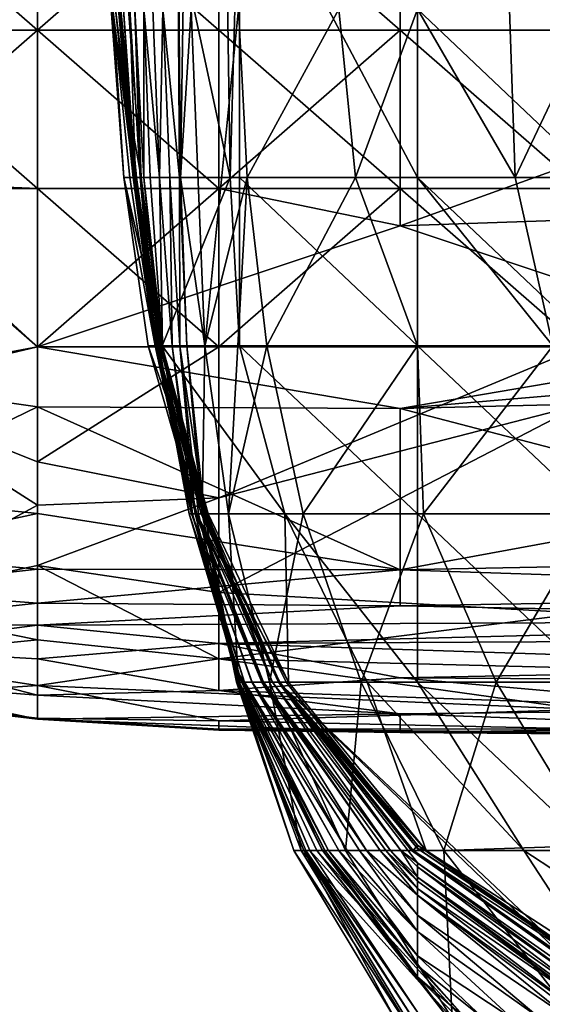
# Model space of a CAD drawing. Extents: x -161 to 11, y -10 to 160.
# Tile 8 of 256: x -0.9969 to -0.984, y -0.3438 to -0.3195. Entities that reach past the tile are written whole.
import ezdxf

# ---------------------------------------------------------------- set-up
doc = ezdxf.new("R2010")
doc.units = 0

msp = doc.modelspace()

# ---------------------------------------------------------------- linework, layer by layer
for points in [[(-0.9944, -0.310901, 0.266891), (-0.99517, -0.306751, 0.263134), (-0.993919, -0.323351, 0.266891)], [(-0.99517, -0.306751, 0.263134), (-0.994655, -0.319201, 0.263134), (-0.993919, -0.323351, 0.266891)], [(-0.993035, -0.315051, 0.030193), (-0.993094, -0.306751, 0.018921), (-0.992946, -0.323351, 0.018921)], [(-0.993094, -0.306751, 0.018921), (-0.992756, -0.310901, 0.015164), (-0.992946, -0.323351, 0.018921)], [(-0.991849, -0.315051, 0.270649), (-0.9944, -0.310901, 0.266891), (-0.991724, -0.323351, 0.270649)], [(-0.993919, -0.323351, 0.266891), (-0.991724, -0.323351, 0.270649), (-0.9944, -0.310901, 0.266891)], [(-0.992946, -0.323351, 0.018921), (-0.992756, -0.310901, 0.015164), (-0.992684, -0.319201, 0.015164)], [(-0.983061, -0.319713, 0.376887), (-0.983061, -0.311901, 0.379564), (-0.987532, -0.315807, 0.377632)], [(-0.992975, -0.323351, 0.03395), (-0.993386, -0.319201, 0.048978), (-0.993035, -0.315051, 0.030193)], [(-0.992946, -0.323351, 0.018921), (-0.992975, -0.323351, 0.03395), (-0.993035, -0.315051, 0.030193)], [(-0.991724, -0.323351, 0.270649), (-0.991497, -0.315051, 0.27097), (-0.991849, -0.315051, 0.270649)], [(-0.991497, -0.315051, 0.27097), (-0.991724, -0.323351, 0.270649), (-0.991497, -0.323351, 0.270867)], [(-0.987107, -0.319201, 0.272915), (-0.991497, -0.315051, 0.27097), (-0.987107, -0.323351, 0.272953)], [(-0.991497, -0.323351, 0.270867), (-0.987107, -0.323351, 0.272953), (-0.991497, -0.315051, 0.27097)], [(-0.984975, -0.315051, 0.003893), (-0.984696, -0.323351, 0.003893), (-0.987107, -0.319201, 0.005503)], [(-0.984975, -0.315051, 0.003893), (-0.982718, -0.319201, 0.002591), (-0.984696, -0.323351, 0.003893)], [(-0.996475, -0.319713, 0.373593), (-0.996475, -0.315807, 0.374603), (-1.000946, -0.315807, 0.372327)], [(-1.000946, -0.315807, 0.266404), (-0.996475, -0.315807, 0.265707), (-0.996475, -0.319713, 0.266446)], [(-0.996475, -0.319713, 0.266446), (-1.000946, -0.319713, 0.2671), (-1.000946, -0.315807, 0.266404)], [(-1.000946, -0.319713, 0.371416), (-0.996475, -0.319713, 0.373593), (-1.000946, -0.315807, 0.372327)], [(-0.992004, -0.315807, 0.265419), (-0.987532, -0.319713, 0.266126), (-0.996475, -0.319713, 0.266446)], [(-0.992004, -0.319713, 0.375082), (-0.992004, -0.315807, 0.376366), (-0.996475, -0.315807, 0.374603)], [(-0.992004, -0.319713, 0.375082), (-0.996475, -0.315807, 0.374603), (-0.996475, -0.319713, 0.373593)], [(-0.992004, -0.315807, 0.265419), (-0.996475, -0.319713, 0.266446), (-0.996475, -0.315807, 0.265707)], [(-0.992004, -0.315807, 0.265419), (-0.965177, -0.315807, 0.265249), (-0.974119, -0.319713, 0.266159)], [(-0.974119, -0.319713, 0.266159), (-0.987532, -0.319713, 0.266126), (-0.992004, -0.315807, 0.265419)], [(-0.987532, -0.319713, 0.376187), (-0.987532, -0.315807, 0.377632), (-0.992004, -0.315807, 0.376366)], [(-0.992004, -0.315807, 0.376366), (-0.992004, -0.319713, 0.375082), (-0.987532, -0.319713, 0.376187)], [(-0.983061, -0.319713, 0.376887), (-0.987532, -0.315807, 0.377632), (-0.987532, -0.319713, 0.376187)], [(-0.994344, -0.323351, 0.263134), (-0.993919, -0.323351, 0.266891), (-0.994655, -0.319201, 0.263134)], [(-0.99462, -0.319201, 0.251863), (-0.994344, -0.323351, 0.263134), (-0.994655, -0.319201, 0.263134)], [(-0.994344, -0.323351, 0.263134), (-0.99462, -0.319201, 0.251863), (-0.994199, -0.323351, 0.25562)], [(-0.994199, -0.323351, 0.25562), (-0.99462, -0.319201, 0.251863), (-0.994102, -0.323351, 0.244349)], [(-0.994549, -0.319201, 0.236834), (-0.994102, -0.323351, 0.244349), (-0.99462, -0.319201, 0.251863)], [(-0.994102, -0.323351, 0.244349), (-0.994549, -0.319201, 0.236834), (-0.994118, -0.323351, 0.233077)], [(-0.994118, -0.323351, 0.233077), (-0.994549, -0.319201, 0.236834), (-0.994048, -0.323351, 0.210535)], [(-0.994445, -0.319201, 0.206778), (-0.994048, -0.323351, 0.210535), (-0.994549, -0.319201, 0.236834)], [(-0.994445, -0.319201, 0.157935), (-0.994117, -0.323351, 0.165449), (-0.994482, -0.319201, 0.172963)], [(-0.994482, -0.319201, 0.172963), (-0.994035, -0.323351, 0.187992), (-0.994423, -0.319201, 0.191749)], [(-0.994482, -0.319201, 0.172963), (-0.994117, -0.323351, 0.165449), (-0.994035, -0.323351, 0.187992)], [(-0.994117, -0.323351, 0.165449), (-0.994445, -0.319201, 0.157935), (-0.994095, -0.323351, 0.150421)], [(-0.994357, -0.319201, 0.139149), (-0.994095, -0.323351, 0.150421), (-0.994445, -0.319201, 0.157935)], [(-0.994423, -0.319201, 0.191749), (-0.994048, -0.323351, 0.210535), (-0.994445, -0.319201, 0.206778)], [(-0.994048, -0.323351, 0.210535), (-0.994423, -0.319201, 0.191749), (-0.994035, -0.323351, 0.187992)], [(-0.994095, -0.323351, 0.150421), (-0.994357, -0.319201, 0.139149), (-0.994056, -0.323351, 0.139149)], [(-0.994202, -0.319201, 0.120364), (-0.994056, -0.323351, 0.139149), (-0.994357, -0.319201, 0.139149)], [(-0.994056, -0.323351, 0.139149), (-0.994202, -0.319201, 0.120364), (-0.99394, -0.323351, 0.112849)], [(-0.994076, -0.319201, 0.097821), (-0.99394, -0.323351, 0.112849), (-0.994202, -0.319201, 0.120364)], [(-0.99394, -0.323351, 0.112849), (-0.994076, -0.319201, 0.097821), (-0.993856, -0.323351, 0.097821)], [(-0.993852, -0.319201, 0.079035), (-0.993856, -0.323351, 0.097821), (-0.994076, -0.319201, 0.097821)], [(-0.993856, -0.323351, 0.097821), (-0.993852, -0.319201, 0.079035), (-0.993697, -0.323351, 0.079035)], [(-0.993697, -0.323351, 0.079035), (-0.993852, -0.319201, 0.079035), (-0.993465, -0.323351, 0.06025)], [(-0.99363, -0.319201, 0.064007), (-0.993465, -0.323351, 0.06025), (-0.993852, -0.319201, 0.079035)], [(-0.993386, -0.319201, 0.048978), (-0.993465, -0.323351, 0.06025), (-0.99363, -0.319201, 0.064007)], [(-0.993465, -0.323351, 0.06025), (-0.993386, -0.319201, 0.048978), (-0.993213, -0.323351, 0.045221)], [(-0.992975, -0.323351, 0.03395), (-0.993213, -0.323351, 0.045221), (-0.993386, -0.319201, 0.048978)], [(-0.992946, -0.323351, 0.018921), (-0.992684, -0.319201, 0.015164), (-0.992352, -0.327502, 0.015164)], [(-0.992684, -0.319201, 0.015164), (-0.991519, -0.319201, 0.011407), (-0.992352, -0.327502, 0.015164)], [(-0.991519, -0.319201, 0.011407), (-0.991308, -0.323351, 0.011407), (-0.992352, -0.327502, 0.015164)], [(-0.989043, -0.319201, 0.00765), (-0.991308, -0.323351, 0.011407), (-0.991519, -0.319201, 0.011407)], [(-0.989043, -0.319201, 0.00765), (-0.988629, -0.323351, 0.00765), (-0.991308, -0.323351, 0.011407)], [(-0.989043, -0.319201, 0.00765), (-0.987107, -0.319201, 0.005503), (-0.988629, -0.323351, 0.00765)], [(-0.987107, -0.319201, 0.005503), (-0.987107, -0.323351, 0.005892), (-0.988629, -0.323351, 0.00765)], [(-0.984696, -0.323351, 0.003893), (-0.987107, -0.323351, 0.005892), (-0.987107, -0.319201, 0.005503)], [(-0.982433, -0.319201, 0.270649), (-0.987107, -0.319201, 0.272915), (-0.982718, -0.323351, 0.271329)], [(-0.987107, -0.323351, 0.272953), (-0.982718, -0.323351, 0.271329), (-0.987107, -0.319201, 0.272915)], [(-0.982718, -0.323351, 0.002766), (-0.984696, -0.323351, 0.003893), (-0.982718, -0.319201, 0.002591)], [(-0.996475, -0.319713, 0.266446), (-0.992004, -0.32362, 0.267823), (-1.000946, -0.32362, 0.268552)], [(-0.996475, -0.32362, 0.371776), (-0.996475, -0.319713, 0.373593), (-1.000946, -0.319713, 0.371416)], [(-0.996475, -0.32362, 0.371776), (-1.000946, -0.319713, 0.371416), (-1.000946, -0.323432, 0.369925)], [(-1.000946, -0.32362, 0.268552), (-1.000946, -0.319713, 0.2671), (-0.996475, -0.319713, 0.266446)], [(-0.987532, -0.319713, 0.266126), (-0.992004, -0.32362, 0.267823), (-0.996475, -0.319713, 0.266446)], [(-0.996475, -0.319713, 0.373593), (-0.996475, -0.32362, 0.371776), (-0.992004, -0.32362, 0.373228)], [(-0.992004, -0.32362, 0.373228), (-0.992004, -0.319713, 0.375082), (-0.996475, -0.319713, 0.373593)], [(-0.987532, -0.32362, 0.374076), (-0.987532, -0.319713, 0.376187), (-0.992004, -0.319713, 0.375082)], [(-0.992004, -0.319713, 0.375082), (-0.992004, -0.32362, 0.373228), (-0.987532, -0.32362, 0.374076)], [(-0.987532, -0.319713, 0.266126), (-0.987532, -0.32454, 0.268362), (-0.992004, -0.32362, 0.267823)], [(-0.974119, -0.319713, 0.266159), (-0.960706, -0.32362, 0.268083), (-0.987532, -0.32454, 0.268362)], [(-0.987532, -0.32454, 0.268362), (-0.987532, -0.319713, 0.266126), (-0.974119, -0.319713, 0.266159)], [(-0.983061, -0.32362, 0.374542), (-0.983061, -0.319713, 0.376887), (-0.987532, -0.319713, 0.376187)], [(-0.987532, -0.319713, 0.376187), (-0.987532, -0.32362, 0.374076), (-0.983061, -0.32362, 0.374542)], [(-0.996475, -0.327526, 0.369007), (-0.996475, -0.32362, 0.371776), (-1.000946, -0.323432, 0.369925)], [(-0.996475, -0.327526, 0.369007), (-1.000946, -0.323432, 0.369925), (-1.000946, -0.328593, 0.366019)], [(-0.994344, -0.323351, 0.263134), (-0.993404, -0.327502, 0.266891), (-0.993919, -0.323351, 0.266891)], [(-0.993404, -0.327502, 0.266891), (-0.994344, -0.323351, 0.263134), (-0.993748, -0.327502, 0.263134)], [(-0.993748, -0.327502, 0.263134), (-0.994344, -0.323351, 0.263134), (-0.993571, -0.327502, 0.25562)], [(-0.994199, -0.323351, 0.25562), (-0.993571, -0.327502, 0.25562), (-0.994344, -0.323351, 0.263134)], [(-0.994102, -0.323351, 0.244349), (-0.993571, -0.327502, 0.25562), (-0.994199, -0.323351, 0.25562)], [(-0.994118, -0.323351, 0.233077), (-0.993422, -0.327502, 0.244349), (-0.994102, -0.323351, 0.244349)], [(-0.994118, -0.323351, 0.233077), (-0.99346, -0.327502, 0.233077), (-0.993422, -0.327502, 0.244349)], [(-0.994048, -0.323351, 0.210535), (-0.99346, -0.327502, 0.233077), (-0.994118, -0.323351, 0.233077)], [(-0.994117, -0.323351, 0.165449), (-0.993536, -0.327502, 0.172963), (-0.994035, -0.323351, 0.187992)], [(-0.993536, -0.327502, 0.172963), (-0.994117, -0.323351, 0.165449), (-0.993564, -0.327502, 0.150421)], [(-0.994095, -0.323351, 0.150421), (-0.993564, -0.327502, 0.150421), (-0.994117, -0.323351, 0.165449)], [(-0.993571, -0.327502, 0.25562), (-0.994102, -0.323351, 0.244349), (-0.993422, -0.327502, 0.244349)], [(-0.994056, -0.323351, 0.139149), (-0.993564, -0.327502, 0.150421), (-0.994095, -0.323351, 0.150421)], [(-0.993564, -0.327502, 0.150421), (-0.994056, -0.323351, 0.139149), (-0.993575, -0.327502, 0.139149)], [(-0.99394, -0.323351, 0.112849), (-0.993575, -0.327502, 0.139149), (-0.994056, -0.323351, 0.139149)], [(-0.994048, -0.323351, 0.210535), (-0.993399, -0.327502, 0.210535), (-0.99346, -0.327502, 0.233077)], [(-0.993399, -0.327502, 0.210535), (-0.994048, -0.323351, 0.210535), (-0.993443, -0.327502, 0.191749)], [(-0.994035, -0.323351, 0.187992), (-0.993443, -0.327502, 0.191749), (-0.994048, -0.323351, 0.210535)], [(-0.993443, -0.327502, 0.191749), (-0.994035, -0.323351, 0.187992), (-0.993536, -0.327502, 0.172963)], [(-0.993575, -0.327502, 0.139149), (-0.99394, -0.323351, 0.112849), (-0.993497, -0.327502, 0.116607)], [(-0.993497, -0.327502, 0.116607), (-0.99394, -0.323351, 0.112849), (-0.993476, -0.327502, 0.097821)], [(-0.993856, -0.323351, 0.097821), (-0.993476, -0.327502, 0.097821), (-0.99394, -0.323351, 0.112849)], [(-0.991724, -0.323351, 0.270649), (-0.993919, -0.323351, 0.266891), (-0.993404, -0.327502, 0.266891)], [(-0.993391, -0.327502, 0.08655), (-0.993476, -0.327502, 0.097821), (-0.993856, -0.323351, 0.097821)], [(-0.993697, -0.323351, 0.079035), (-0.993391, -0.327502, 0.08655), (-0.993856, -0.323351, 0.097821)], [(-0.993697, -0.323351, 0.079035), (-0.993465, -0.323351, 0.06025), (-0.993391, -0.327502, 0.08655)], [(-0.993465, -0.323351, 0.06025), (-0.993157, -0.327502, 0.06025), (-0.993391, -0.327502, 0.08655)], [(-0.993213, -0.323351, 0.045221), (-0.993157, -0.327502, 0.06025), (-0.993465, -0.323351, 0.06025)], [(-0.991724, -0.323351, 0.270649), (-0.993404, -0.327502, 0.266891), (-0.991497, -0.327502, 0.270558)], [(-0.993157, -0.327502, 0.06025), (-0.993213, -0.323351, 0.045221), (-0.992967, -0.327502, 0.045221)], [(-0.992975, -0.323351, 0.03395), (-0.992967, -0.327502, 0.045221), (-0.993213, -0.323351, 0.045221)], [(-0.992794, -0.327502, 0.018921), (-0.992967, -0.327502, 0.045221), (-0.992975, -0.323351, 0.03395)], [(-0.992946, -0.323351, 0.018921), (-0.992794, -0.327502, 0.018921), (-0.992975, -0.323351, 0.03395)], [(-0.992946, -0.323351, 0.018921), (-0.992352, -0.327502, 0.015164), (-0.992794, -0.327502, 0.018921)], [(-0.992352, -0.327502, 0.015164), (-0.991308, -0.323351, 0.011407), (-0.991762, -0.331652, 0.015164)], [(-0.991308, -0.323351, 0.011407), (-0.99082, -0.327502, 0.011407), (-0.991762, -0.331652, 0.015164)], [(-0.991497, -0.327502, 0.270558), (-0.991497, -0.323351, 0.270867), (-0.991724, -0.323351, 0.270649)], [(-0.987107, -0.327502, 0.273153), (-0.987107, -0.323351, 0.272953), (-0.991497, -0.323351, 0.270867)], [(-0.991497, -0.327502, 0.270558), (-0.987107, -0.327502, 0.273153), (-0.991497, -0.323351, 0.270867)], [(-0.991308, -0.323351, 0.011407), (-0.988629, -0.323351, 0.00765), (-0.99082, -0.327502, 0.011407)], [(-0.987107, -0.327502, 0.00667), (-0.99082, -0.327502, 0.011407), (-0.988629, -0.323351, 0.00765)], [(-0.987107, -0.327502, 0.00667), (-0.988629, -0.323351, 0.00765), (-0.987107, -0.323351, 0.005892)], [(-0.982718, -0.323351, 0.271329), (-0.987107, -0.323351, 0.272953), (-0.982718, -0.327502, 0.272235)], [(-0.982718, -0.327502, 0.272235), (-0.987107, -0.323351, 0.272953), (-0.987107, -0.327502, 0.273153)], [(-0.983767, -0.327502, 0.003893), (-0.987107, -0.327502, 0.00667), (-0.987107, -0.323351, 0.005892)], [(-0.983767, -0.327502, 0.003893), (-0.987107, -0.323351, 0.005892), (-0.984696, -0.323351, 0.003893)], [(-0.984696, -0.323351, 0.003893), (-0.982718, -0.323351, 0.002766), (-0.983767, -0.327502, 0.003893)], [(-0.996475, -0.327526, 0.270782), (-1.000946, -0.328367, 0.272269), (-1.000946, -0.32362, 0.268552)], [(-0.992004, -0.32362, 0.267823), (-0.996475, -0.327526, 0.270782), (-1.000946, -0.32362, 0.268552)], [(-0.996475, -0.327526, 0.270782), (-0.992004, -0.32362, 0.267823), (-0.987532, -0.32454, 0.268362)], [(-0.992004, -0.327526, 0.370264), (-0.992004, -0.32362, 0.373228), (-0.996475, -0.32362, 0.371776)], [(-0.992004, -0.327526, 0.370264), (-0.996475, -0.32362, 0.371776), (-0.996475, -0.327526, 0.369007)], [(-0.983061, -0.327526, 0.371387), (-0.987532, -0.32362, 0.374076), (-0.992004, -0.327526, 0.370264)], [(-0.987532, -0.32362, 0.374076), (-0.992004, -0.32362, 0.373228), (-0.992004, -0.327526, 0.370264)], [(-0.960706, -0.32362, 0.268083), (-0.97859, -0.327526, 0.270908), (-0.987532, -0.32454, 0.268362)], [(-0.987532, -0.32362, 0.374076), (-0.983061, -0.327526, 0.371387), (-0.983061, -0.32362, 0.374542)], [(-0.987532, -0.32454, 0.268362), (-0.97859, -0.327526, 0.270908), (-0.996475, -0.327526, 0.270782)], [(-0.996475, -0.330369, 0.366019), (-0.996475, -0.327526, 0.369007), (-1.000946, -0.328593, 0.366019)], [(-1.000946, -0.328367, 0.272269), (-0.996475, -0.327526, 0.270782), (-0.996475, -0.329008, 0.272269)], [(-0.987532, -0.329054, 0.272269), (-0.996475, -0.327526, 0.270782), (-0.97859, -0.327526, 0.270908)], [(-0.996475, -0.329008, 0.272269), (-0.996475, -0.327526, 0.270782), (-0.987532, -0.329054, 0.272269)], [(-0.996475, -0.327526, 0.369007), (-0.996475, -0.330369, 0.366019), (-0.992004, -0.327526, 0.370264)], [(-0.996475, -0.330369, 0.366019), (-0.992004, -0.331256, 0.366019), (-0.992004, -0.327526, 0.370264)], [(-0.993748, -0.327502, 0.263134), (-0.992265, -0.331652, 0.266891), (-0.993404, -0.327502, 0.266891)], [(-0.992558, -0.331652, 0.263134), (-0.992265, -0.331652, 0.266891), (-0.993748, -0.327502, 0.263134)], [(-0.993571, -0.327502, 0.25562), (-0.992558, -0.331652, 0.263134), (-0.993748, -0.327502, 0.263134)], [(-0.993497, -0.327502, 0.116607), (-0.992671, -0.331652, 0.116607), (-0.993575, -0.327502, 0.139149)], [(-0.993575, -0.327502, 0.139149), (-0.992678, -0.331652, 0.139149), (-0.993564, -0.327502, 0.150421)], [(-0.992671, -0.331652, 0.116607), (-0.992678, -0.331652, 0.139149), (-0.993575, -0.327502, 0.139149)], [(-0.993571, -0.327502, 0.25562), (-0.992438, -0.331652, 0.251863), (-0.992558, -0.331652, 0.263134)], [(-0.993422, -0.327502, 0.244349), (-0.992438, -0.331652, 0.251863), (-0.993571, -0.327502, 0.25562)], [(-0.993564, -0.327502, 0.150421), (-0.992583, -0.331652, 0.157935), (-0.993536, -0.327502, 0.172963)], [(-0.992583, -0.331652, 0.157935), (-0.993564, -0.327502, 0.150421), (-0.992678, -0.331652, 0.139149)], [(-0.993536, -0.327502, 0.172963), (-0.992393, -0.331652, 0.191749), (-0.993443, -0.327502, 0.191749)], [(-0.992393, -0.331652, 0.191749), (-0.993536, -0.327502, 0.172963), (-0.992549, -0.331652, 0.172963)], [(-0.992549, -0.331652, 0.172963), (-0.993536, -0.327502, 0.172963), (-0.992583, -0.331652, 0.157935)], [(-0.992671, -0.331652, 0.116607), (-0.993497, -0.327502, 0.116607), (-0.992739, -0.331652, 0.109092)], [(-0.993476, -0.327502, 0.097821), (-0.992739, -0.331652, 0.109092), (-0.993497, -0.327502, 0.116607)], [(-0.992739, -0.331652, 0.109092), (-0.993476, -0.327502, 0.097821), (-0.992737, -0.331652, 0.097821)], [(-0.993391, -0.327502, 0.08655), (-0.992737, -0.331652, 0.097821), (-0.993476, -0.327502, 0.097821)], [(-0.99346, -0.327502, 0.233077), (-0.992297, -0.331652, 0.240592), (-0.993422, -0.327502, 0.244349)], [(-0.992297, -0.331652, 0.240592), (-0.99346, -0.327502, 0.233077), (-0.992379, -0.331652, 0.218049)], [(-0.993399, -0.327502, 0.210535), (-0.992379, -0.331652, 0.218049), (-0.99346, -0.327502, 0.233077)], [(-0.993443, -0.327502, 0.191749), (-0.992338, -0.331652, 0.20302), (-0.993399, -0.327502, 0.210535)], [(-0.992338, -0.331652, 0.20302), (-0.993443, -0.327502, 0.191749), (-0.992393, -0.331652, 0.191749)], [(-0.992438, -0.331652, 0.251863), (-0.993422, -0.327502, 0.244349), (-0.992297, -0.331652, 0.240592)], [(-0.993404, -0.327502, 0.266891), (-0.990377, -0.331652, 0.270649), (-0.991497, -0.327502, 0.270558)], [(-0.993404, -0.327502, 0.266891), (-0.992265, -0.331652, 0.266891), (-0.990377, -0.331652, 0.270649)], [(-0.992379, -0.331652, 0.218049), (-0.993399, -0.327502, 0.210535), (-0.992338, -0.331652, 0.20302)], [(-0.992737, -0.331652, 0.097821), (-0.993391, -0.327502, 0.08655), (-0.992653, -0.331652, 0.075278)], [(-0.992653, -0.331652, 0.075278), (-0.993391, -0.327502, 0.08655), (-0.993157, -0.327502, 0.06025)], [(-0.992653, -0.331652, 0.075278), (-0.993157, -0.327502, 0.06025), (-0.992586, -0.331652, 0.06025)], [(-0.992967, -0.327502, 0.045221), (-0.992586, -0.331652, 0.06025), (-0.993157, -0.327502, 0.06025)], [(-0.992586, -0.331652, 0.06025), (-0.992967, -0.327502, 0.045221), (-0.992504, -0.331652, 0.048978)], [(-0.992504, -0.331652, 0.048978), (-0.992967, -0.327502, 0.045221), (-0.992361, -0.331652, 0.030193)], [(-0.992361, -0.331652, 0.030193), (-0.992967, -0.327502, 0.045221), (-0.992794, -0.327502, 0.018921)], [(-0.992361, -0.331652, 0.030193), (-0.992794, -0.327502, 0.018921), (-0.992415, -0.331652, 0.018921)], [(-0.992794, -0.327502, 0.018921), (-0.992352, -0.327502, 0.015164), (-0.992415, -0.331652, 0.018921)], [(-0.992352, -0.327502, 0.015164), (-0.991762, -0.331652, 0.015164), (-0.992415, -0.331652, 0.018921)], [(-0.992004, -0.327526, 0.370264), (-0.992004, -0.331256, 0.366019), (-0.983061, -0.327526, 0.371387)], [(-0.992004, -0.331256, 0.366019), (-0.983061, -0.328953, 0.369925), (-0.983061, -0.327526, 0.371387)], [(-0.99082, -0.327502, 0.011407), (-0.989921, -0.331652, 0.011407), (-0.991762, -0.331652, 0.015164)], [(-0.987107, -0.331652, 0.273027), (-0.987107, -0.327502, 0.273153), (-0.991497, -0.327502, 0.270558)], [(-0.990377, -0.331652, 0.270649), (-0.987107, -0.331652, 0.273027), (-0.991497, -0.327502, 0.270558)], [(-0.99082, -0.327502, 0.011407), (-0.987107, -0.327502, 0.00667), (-0.989921, -0.331652, 0.011407)], [(-0.98696, -0.331652, 0.00765), (-0.989921, -0.331652, 0.011407), (-0.987107, -0.327502, 0.00667)], [(-0.969648, -0.327526, 0.271098), (-0.969648, -0.328617, 0.272269), (-0.987532, -0.329054, 0.272269)], [(-0.97859, -0.327526, 0.270908), (-0.969648, -0.327526, 0.271098), (-0.987532, -0.329054, 0.272269)], [(-0.982718, -0.331652, 0.273496), (-0.982718, -0.327502, 0.272235), (-0.987107, -0.327502, 0.273153)], [(-0.982718, -0.331652, 0.273496), (-0.987107, -0.327502, 0.273153), (-0.987107, -0.331652, 0.273027)], [(-0.98696, -0.331652, 0.00765), (-0.987107, -0.327502, 0.00667), (-0.983767, -0.327502, 0.003893)], [(-0.98696, -0.331652, 0.00765), (-0.983767, -0.327502, 0.003893), (-0.982718, -0.331652, 0.004047)], [(-1.000946, -0.331181, 0.276175), (-1.000946, -0.328367, 0.272269), (-0.996475, -0.329008, 0.272269)], [(-1.000946, -0.328593, 0.366019), (-0.996475, -0.331432, 0.364548), (-0.996475, -0.330369, 0.366019)], [(-1.000946, -0.328593, 0.366019), (-1.000946, -0.333853, 0.358206), (-0.996475, -0.331432, 0.364548)], [(-0.969648, -0.328617, 0.272269), (-0.97859, -0.331389, 0.276175), (-0.987532, -0.329054, 0.272269)], [(-1.000946, -0.331181, 0.276175), (-0.996475, -0.329008, 0.272269), (-0.996475, -0.331639, 0.276175)], [(-0.996475, -0.329008, 0.272269), (-0.987532, -0.329054, 0.272269), (-0.987532, -0.33303, 0.280081)], [(-0.996475, -0.331639, 0.276175), (-0.996475, -0.329008, 0.272269), (-0.987532, -0.33303, 0.280081)], [(-0.992004, -0.331256, 0.366019), (-0.992004, -0.33359, 0.362112), (-0.983061, -0.328953, 0.369925)], [(-0.992004, -0.33359, 0.362112), (-0.983061, -0.334098, 0.362112), (-0.983061, -0.328953, 0.369925)], [(-0.987532, -0.33303, 0.280081), (-0.987532, -0.329054, 0.272269), (-0.97859, -0.331389, 0.276175)], [(-0.996475, -0.330369, 0.366019), (-0.996475, -0.331432, 0.364548), (-0.992004, -0.331256, 0.366019)], [(-0.996475, -0.331639, 0.276175), (-1.000946, -0.332604, 0.280081), (-1.000946, -0.331181, 0.276175)], [(-0.996475, -0.331432, 0.364548), (-0.996475, -0.332926, 0.362112), (-0.992004, -0.331256, 0.366019)], [(-0.996475, -0.332926, 0.362112), (-0.992004, -0.33359, 0.362112), (-0.992004, -0.331256, 0.366019)], [(-1.000946, -0.333853, 0.358206), (-0.996475, -0.332926, 0.362112), (-0.996475, -0.331432, 0.364548)], [(-0.987532, -0.33303, 0.280081), (-0.97859, -0.331389, 0.276175), (-0.965177, -0.332596, 0.280081)], [(-1.000946, -0.332604, 0.280081), (-0.996475, -0.331639, 0.276175), (-0.996475, -0.333012, 0.280081)], [(-0.996475, -0.333012, 0.280081), (-0.996475, -0.331639, 0.276175), (-0.987532, -0.33303, 0.280081)], [(-0.992671, -0.331652, 0.116607), (-0.992739, -0.331652, 0.109092), (-0.991372, -0.335802, 0.109092)], [(-0.991497, -0.335625, 0.097821), (-0.991372, -0.335802, 0.109092), (-0.992739, -0.331652, 0.109092)], [(-0.992739, -0.331652, 0.109092), (-0.992737, -0.331652, 0.097821), (-0.991497, -0.335625, 0.097821)], [(-0.991505, -0.335802, 0.08655), (-0.991497, -0.335625, 0.097821), (-0.992737, -0.331652, 0.097821)], [(-0.992653, -0.331652, 0.075278), (-0.991505, -0.335802, 0.08655), (-0.992737, -0.331652, 0.097821)], [(-0.992671, -0.331652, 0.116607), (-0.991179, -0.335802, 0.131635), (-0.992678, -0.331652, 0.139149)], [(-0.992678, -0.331652, 0.139149), (-0.990942, -0.335802, 0.154178), (-0.992583, -0.331652, 0.157935)], [(-0.992678, -0.331652, 0.139149), (-0.991179, -0.335802, 0.131635), (-0.990942, -0.335802, 0.154178)], [(-0.992671, -0.331652, 0.116607), (-0.991372, -0.335802, 0.109092), (-0.991192, -0.335802, 0.124121)], [(-0.992671, -0.331652, 0.116607), (-0.991192, -0.335802, 0.124121), (-0.991179, -0.335802, 0.131635)], [(-0.991505, -0.335802, 0.08655), (-0.992653, -0.331652, 0.075278), (-0.991497, -0.335692, 0.075278)], [(-0.991538, -0.335802, 0.06025), (-0.991497, -0.335692, 0.075278), (-0.992653, -0.331652, 0.075278)], [(-0.992653, -0.331652, 0.075278), (-0.992586, -0.331652, 0.06025), (-0.991538, -0.335802, 0.06025)], [(-0.992504, -0.331652, 0.048978), (-0.991538, -0.335802, 0.06025), (-0.992586, -0.331652, 0.06025)], [(-0.992583, -0.331652, 0.157935), (-0.990904, -0.335802, 0.161692), (-0.992549, -0.331652, 0.172963)], [(-0.990904, -0.335802, 0.161692), (-0.992583, -0.331652, 0.157935), (-0.990942, -0.335802, 0.154178)], [(-0.990289, -0.335802, 0.266891), (-0.992265, -0.331652, 0.266891), (-0.992558, -0.331652, 0.263134)], [(-0.992438, -0.331652, 0.251863), (-0.990507, -0.335802, 0.25562), (-0.992558, -0.331652, 0.263134)], [(-0.990507, -0.335802, 0.25562), (-0.990519, -0.335802, 0.263134), (-0.992558, -0.331652, 0.263134)], [(-0.990289, -0.335802, 0.266891), (-0.992558, -0.331652, 0.263134), (-0.990519, -0.335802, 0.263134)], [(-0.99068, -0.335802, 0.184235), (-0.992549, -0.331652, 0.172963), (-0.990904, -0.335802, 0.161692)], [(-0.992549, -0.331652, 0.172963), (-0.99068, -0.335802, 0.184235), (-0.992393, -0.331652, 0.191749)], [(-0.991538, -0.335802, 0.06025), (-0.992504, -0.331652, 0.048978), (-0.991552, -0.335802, 0.048978)], [(-0.992361, -0.331652, 0.030193), (-0.991552, -0.335802, 0.048978), (-0.992504, -0.331652, 0.048978)], [(-0.991497, -0.333492, 0.240592), (-0.990507, -0.335802, 0.25562), (-0.992438, -0.331652, 0.251863)], [(-0.992438, -0.331652, 0.251863), (-0.992297, -0.331652, 0.240592), (-0.991497, -0.333492, 0.240592)], [(-0.992415, -0.331652, 0.018921), (-0.991565, -0.335802, 0.026436), (-0.992361, -0.331652, 0.030193)], [(-0.991565, -0.335802, 0.026436), (-0.992415, -0.331652, 0.018921), (-0.991519, -0.335802, 0.018921)], [(-0.991762, -0.331652, 0.015164), (-0.991519, -0.335802, 0.018921), (-0.992415, -0.331652, 0.018921)], [(-0.992338, -0.331652, 0.20302), (-0.992393, -0.331652, 0.191749), (-0.991497, -0.333741, 0.195506)], [(-0.992393, -0.331652, 0.191749), (-0.99068, -0.335802, 0.184235), (-0.991497, -0.333741, 0.195506)], [(-0.992297, -0.331652, 0.240592), (-0.992379, -0.331652, 0.218049), (-0.991497, -0.333706, 0.225563)], [(-0.992338, -0.331652, 0.20302), (-0.991497, -0.333706, 0.225563), (-0.992379, -0.331652, 0.218049)], [(-0.991552, -0.335802, 0.048978), (-0.992361, -0.331652, 0.030193), (-0.991565, -0.335802, 0.026436)], [(-0.992338, -0.331652, 0.20302), (-0.991497, -0.333741, 0.195506), (-0.991497, -0.333706, 0.225563)], [(-0.991497, -0.333706, 0.225563), (-0.991497, -0.333492, 0.240592), (-0.992297, -0.331652, 0.240592)], [(-0.990377, -0.331652, 0.270649), (-0.992265, -0.331652, 0.266891), (-0.990289, -0.335802, 0.266891)], [(-0.991519, -0.335802, 0.018921), (-0.991762, -0.331652, 0.015164), (-0.990752, -0.335802, 0.015164)], [(-0.990752, -0.335802, 0.015164), (-0.991762, -0.331652, 0.015164), (-0.989921, -0.331652, 0.011407)], [(-0.989921, -0.331652, 0.011407), (-0.98849, -0.335802, 0.011407), (-0.990752, -0.335802, 0.015164)], [(-0.987107, -0.331652, 0.273027), (-0.990377, -0.331652, 0.270649), (-0.987107, -0.335802, 0.271729)], [(-0.988347, -0.335802, 0.270649), (-0.987107, -0.335802, 0.271729), (-0.990377, -0.331652, 0.270649)], [(-0.990377, -0.331652, 0.270649), (-0.990289, -0.335802, 0.266891), (-0.988347, -0.335802, 0.270649)], [(-0.989921, -0.331652, 0.011407), (-0.98696, -0.331652, 0.00765), (-0.98849, -0.335802, 0.011407)], [(-0.98696, -0.331652, 0.00765), (-0.985163, -0.335802, 0.00765), (-0.98849, -0.335802, 0.011407)], [(-0.982718, -0.335802, 0.27365), (-0.982718, -0.331652, 0.273496), (-0.987107, -0.331652, 0.273027)], [(-0.987107, -0.331652, 0.273027), (-0.987107, -0.335802, 0.271729), (-0.982718, -0.335802, 0.27365)], [(-0.985163, -0.335802, 0.00765), (-0.98696, -0.331652, 0.00765), (-0.982718, -0.331652, 0.004047)], [(-0.982718, -0.335802, 0.005601), (-0.985163, -0.335802, 0.00765), (-0.982718, -0.331652, 0.004047)], [(-1.000946, -0.333504, 0.283987), (-1.000946, -0.332604, 0.280081), (-0.996475, -0.333012, 0.280081)], [(-0.969648, -0.333621, 0.283987), (-0.987532, -0.33303, 0.280081), (-0.965177, -0.332596, 0.280081)], [(-0.996475, -0.334756, 0.358206), (-0.996475, -0.332926, 0.362112), (-1.000946, -0.333853, 0.358206)], [(-1.000946, -0.333504, 0.283987), (-0.996475, -0.333012, 0.280081), (-0.996475, -0.333855, 0.283987)], [(-0.996475, -0.332926, 0.362112), (-0.992004, -0.335223, 0.358206), (-0.992004, -0.33359, 0.362112)], [(-0.996475, -0.334756, 0.358206), (-0.992004, -0.335223, 0.358206), (-0.996475, -0.332926, 0.362112)], [(-0.996475, -0.333855, 0.283987), (-0.996475, -0.333012, 0.280081), (-0.987532, -0.33303, 0.280081)], [(-0.996475, -0.333855, 0.283987), (-0.987532, -0.33303, 0.280081), (-0.987532, -0.333917, 0.283987)], [(-0.969648, -0.333621, 0.283987), (-0.987532, -0.333917, 0.283987), (-0.987532, -0.33303, 0.280081)], [(-1.000946, -0.333504, 0.283987), (-0.996475, -0.333855, 0.283987), (-1.000946, -0.33434, 0.2918)], [(-0.991497, -0.333492, 0.240592), (-0.99034, -0.335802, 0.244349), (-0.990507, -0.335802, 0.25562)], [(-0.99034, -0.335802, 0.244349), (-0.991497, -0.333492, 0.240592), (-0.990516, -0.335802, 0.225563)], [(-0.991497, -0.333706, 0.225563), (-0.990516, -0.335802, 0.225563), (-0.991497, -0.333492, 0.240592)], [(-0.992004, -0.33359, 0.362112), (-0.992004, -0.335223, 0.358206), (-0.983061, -0.334098, 0.362112)], [(-0.990516, -0.335802, 0.225563), (-0.991497, -0.333706, 0.225563), (-0.990501, -0.335802, 0.214292)], [(-0.990501, -0.335802, 0.214292), (-0.991497, -0.333706, 0.225563), (-0.991497, -0.333741, 0.195506)], [(-0.990501, -0.335802, 0.214292), (-0.991497, -0.333741, 0.195506), (-0.990533, -0.335802, 0.199263)], [(-0.990533, -0.335802, 0.199263), (-0.991497, -0.333741, 0.195506), (-0.99068, -0.335802, 0.184235)], [(-0.987532, -0.333917, 0.283987), (-0.969648, -0.333621, 0.283987), (-0.969648, -0.334275, 0.287894)], [(-1.000946, -0.333853, 0.358206), (-1.000946, -0.335203, 0.3543), (-0.996475, -0.334756, 0.358206)], [(-1.000946, -0.33434, 0.2918), (-0.996475, -0.333855, 0.283987), (-0.996475, -0.334392, 0.287894)], [(-0.996475, -0.334392, 0.287894), (-0.996475, -0.333855, 0.283987), (-0.987532, -0.333917, 0.283987)], [(-0.987532, -0.333917, 0.283987), (-0.969648, -0.334275, 0.287894), (-0.996475, -0.334392, 0.287894)], [(-0.974119, -0.335677, 0.358206), (-0.983061, -0.334098, 0.362112), (-0.992004, -0.335223, 0.358206)], [(-1.000946, -0.33497, 0.303519), (-1.000946, -0.33434, 0.2918), (-0.996475, -0.334392, 0.287894)], [(-0.996475, -0.334392, 0.287894), (-0.996475, -0.335229, 0.299612), (-1.000946, -0.33497, 0.303519)], [(-0.969648, -0.334275, 0.287894), (-0.992004, -0.334847, 0.2918), (-0.996475, -0.334392, 0.287894)], [(-0.996475, -0.334392, 0.287894), (-0.992004, -0.334847, 0.2918), (-0.996475, -0.335229, 0.299612)], [(-0.969648, -0.334275, 0.287894), (-0.960706, -0.334686, 0.2918), (-0.992004, -0.334847, 0.2918)], [(-0.974119, -0.335436, 0.299612), (-0.992004, -0.334847, 0.2918), (-0.960706, -0.334686, 0.2918)], [(-0.996475, -0.335887, 0.3543), (-0.996475, -0.334756, 0.358206), (-1.000946, -0.335203, 0.3543)], [(-0.996475, -0.33612, 0.319144), (-1.000946, -0.335768, 0.32305), (-1.000946, -0.33497, 0.303519)], [(-0.996475, -0.33612, 0.319144), (-1.000946, -0.33497, 0.303519), (-0.996475, -0.335229, 0.299612)], [(-0.992004, -0.335223, 0.358206), (-0.996475, -0.334756, 0.358206), (-0.996475, -0.335887, 0.3543)], [(-0.992004, -0.334847, 0.2918), (-0.992004, -0.336007, 0.311331), (-0.996475, -0.335229, 0.299612)], [(-0.974119, -0.335436, 0.299612), (-0.987532, -0.335697, 0.303519), (-0.992004, -0.334847, 0.2918)], [(-0.992004, -0.334847, 0.2918), (-0.987532, -0.335697, 0.303519), (-0.992004, -0.336007, 0.311331)], [(-0.996475, -0.335887, 0.3543), (-1.000946, -0.335203, 0.3543), (-1.000946, -0.33618, 0.346487)], [(-0.992004, -0.335223, 0.358206), (-0.996475, -0.335887, 0.3543), (-0.983061, -0.336473, 0.3543)], [(-0.996475, -0.335229, 0.299612), (-0.992004, -0.336007, 0.311331), (-0.996475, -0.33612, 0.319144)], [(-0.992004, -0.335223, 0.358206), (-0.983061, -0.336473, 0.3543), (-0.974119, -0.335677, 0.358206)], [(-0.987532, -0.335697, 0.303519), (-0.974119, -0.335436, 0.299612), (-0.956235, -0.335885, 0.307425)], [(-0.987532, -0.335697, 0.303519), (-0.97859, -0.336482, 0.319144), (-0.992004, -0.336007, 0.311331)], [(-0.991538, -0.335802, 0.06025), (-0.989443, -0.339952, 0.071521), (-0.991497, -0.335692, 0.075278)], [(-0.991505, -0.335802, 0.08655), (-0.989295, -0.339952, 0.08655), (-0.991497, -0.335625, 0.097821)], [(-0.991497, -0.335692, 0.075278), (-0.989387, -0.339952, 0.079035), (-0.991505, -0.335802, 0.08655)], [(-0.991497, -0.335625, 0.097821), (-0.98904, -0.339952, 0.105335), (-0.991372, -0.335802, 0.109092)], [(-0.98904, -0.339952, 0.105335), (-0.991497, -0.335625, 0.097821), (-0.989295, -0.339952, 0.08655)], [(-0.989387, -0.339952, 0.079035), (-0.991497, -0.335692, 0.075278), (-0.989443, -0.339952, 0.071521)], [(-0.97859, -0.336482, 0.319144), (-0.987532, -0.335697, 0.303519), (-0.956235, -0.335885, 0.307425)], [(-1.000946, -0.335768, 0.32305), (-0.996475, -0.336713, 0.338675), (-1.000946, -0.33612, 0.334769)], [(-1.000946, -0.335768, 0.32305), (-0.996475, -0.33612, 0.319144), (-0.996475, -0.336713, 0.338675)], [(-1.000946, -0.33618, 0.346487), (-0.996475, -0.336694, 0.346487), (-0.996475, -0.335887, 0.3543)], [(-0.983061, -0.336473, 0.3543), (-0.996475, -0.335887, 0.3543), (-0.992004, -0.336753, 0.350394)], [(-0.996475, -0.335887, 0.3543), (-0.996475, -0.336694, 0.346487), (-0.992004, -0.336753, 0.350394)], [(-0.991565, -0.335802, 0.026436), (-0.989904, -0.339952, 0.037707), (-0.991552, -0.335802, 0.048978)], [(-0.989904, -0.339952, 0.037707), (-0.991565, -0.335802, 0.026436), (-0.990155, -0.339952, 0.022678)], [(-0.991519, -0.335802, 0.018921), (-0.990155, -0.339952, 0.022678), (-0.991565, -0.335802, 0.026436)], [(-0.991552, -0.335802, 0.048978), (-0.989761, -0.339952, 0.056493), (-0.991538, -0.335802, 0.06025)], [(-0.989904, -0.339952, 0.037707), (-0.989855, -0.339952, 0.048978), (-0.991552, -0.335802, 0.048978)], [(-0.989761, -0.339952, 0.056493), (-0.991552, -0.335802, 0.048978), (-0.989855, -0.339952, 0.048978)], [(-0.989443, -0.339952, 0.071521), (-0.991538, -0.335802, 0.06025), (-0.98959, -0.339952, 0.064007)], [(-0.989761, -0.339952, 0.056493), (-0.98959, -0.339952, 0.064007), (-0.991538, -0.335802, 0.06025)], [(-0.990155, -0.339952, 0.022678), (-0.991519, -0.335802, 0.018921), (-0.989972, -0.339952, 0.018921)], [(-0.989972, -0.339952, 0.018921), (-0.991519, -0.335802, 0.018921), (-0.990752, -0.335802, 0.015164)], [(-0.989295, -0.339952, 0.08655), (-0.991505, -0.335802, 0.08655), (-0.989387, -0.339952, 0.079035)], [(-0.991372, -0.335802, 0.109092), (-0.988842, -0.339952, 0.112849), (-0.991192, -0.335802, 0.124121)], [(-0.988842, -0.339952, 0.112849), (-0.991372, -0.335802, 0.109092), (-0.98904, -0.339952, 0.105335)], [(-0.991192, -0.335802, 0.124121), (-0.988538, -0.339952, 0.127878), (-0.991179, -0.335802, 0.131635)], [(-0.988538, -0.339952, 0.127878), (-0.991192, -0.335802, 0.124121), (-0.988842, -0.339952, 0.112849)], [(-0.991179, -0.335802, 0.131635), (-0.988363, -0.339952, 0.139149), (-0.990942, -0.335802, 0.154178)], [(-0.988363, -0.339952, 0.139149), (-0.991179, -0.335802, 0.131635), (-0.988538, -0.339952, 0.127878)], [(-0.990942, -0.335802, 0.154178), (-0.988022, -0.339952, 0.157935), (-0.990904, -0.335802, 0.161692)], [(-0.988363, -0.339952, 0.139149), (-0.988022, -0.339952, 0.157935), (-0.990942, -0.335802, 0.154178)], [(-0.990904, -0.335802, 0.161692), (-0.987773, -0.339952, 0.176721), (-0.99068, -0.335802, 0.184235)], [(-0.987773, -0.339952, 0.176721), (-0.990904, -0.335802, 0.161692), (-0.987881, -0.339952, 0.165449)], [(-0.987881, -0.339952, 0.165449), (-0.990904, -0.335802, 0.161692), (-0.988022, -0.339952, 0.157935)], [(-0.988881, -0.339952, 0.015164), (-0.989972, -0.339952, 0.018921), (-0.990752, -0.335802, 0.015164)], [(-0.990752, -0.335802, 0.015164), (-0.98849, -0.335802, 0.011407), (-0.988881, -0.339952, 0.015164)], [(-0.99068, -0.335802, 0.184235), (-0.987514, -0.339952, 0.187992), (-0.990533, -0.335802, 0.199263)], [(-0.987514, -0.339952, 0.187992), (-0.99068, -0.335802, 0.184235), (-0.987773, -0.339952, 0.176721)], [(-0.990533, -0.335802, 0.199263), (-0.987248, -0.339952, 0.210535), (-0.990501, -0.335802, 0.214292)], [(-0.982718, -0.343169, 0.206778), (-0.990533, -0.335802, 0.199263), (-0.982718, -0.343337, 0.199263)], [(-0.990533, -0.335802, 0.199263), (-0.987107, -0.340257, 0.195506), (-0.982718, -0.343337, 0.199263)], [(-0.987107, -0.340257, 0.195506), (-0.990533, -0.335802, 0.199263), (-0.987514, -0.339952, 0.187992)], [(-0.987248, -0.339952, 0.210535), (-0.990533, -0.335802, 0.199263), (-0.982718, -0.343169, 0.206778)], [(-0.987107, -0.339908, 0.251863), (-0.986892, -0.339952, 0.266891), (-0.990519, -0.335802, 0.263134)], [(-0.990507, -0.335802, 0.25562), (-0.987107, -0.339908, 0.251863), (-0.990519, -0.335802, 0.263134)], [(-0.986892, -0.339952, 0.266891), (-0.990289, -0.335802, 0.266891), (-0.990519, -0.335802, 0.263134)], [(-0.990516, -0.335802, 0.225563), (-0.987107, -0.339822, 0.240592), (-0.99034, -0.335802, 0.244349)], [(-0.987107, -0.339822, 0.240592), (-0.990516, -0.335802, 0.225563), (-0.987214, -0.339952, 0.225563)], [(-0.990501, -0.335802, 0.214292), (-0.987214, -0.339952, 0.225563), (-0.990516, -0.335802, 0.225563)], [(-0.987107, -0.339908, 0.251863), (-0.990507, -0.335802, 0.25562), (-0.99034, -0.335802, 0.244349)], [(-0.987214, -0.339952, 0.225563), (-0.990501, -0.335802, 0.214292), (-0.987248, -0.339952, 0.210535)], [(-0.99034, -0.335802, 0.244349), (-0.987107, -0.339822, 0.240592), (-0.987107, -0.339908, 0.251863)], [(-0.990289, -0.335802, 0.266891), (-0.986892, -0.339952, 0.266891), (-0.988347, -0.335802, 0.270649)], [(-0.986455, -0.339952, 0.011407), (-0.988881, -0.339952, 0.015164), (-0.98849, -0.335802, 0.011407)], [(-0.986455, -0.339952, 0.011407), (-0.98849, -0.335802, 0.011407), (-0.985163, -0.335802, 0.00765)], [(-0.984484, -0.339952, 0.270649), (-0.987107, -0.335802, 0.271729), (-0.988347, -0.335802, 0.270649)], [(-0.986892, -0.339952, 0.266891), (-0.984484, -0.339952, 0.270649), (-0.988347, -0.335802, 0.270649)], [(-0.982718, -0.339952, 0.27171), (-0.982718, -0.335802, 0.27365), (-0.987107, -0.335802, 0.271729)], [(-0.987107, -0.335802, 0.271729), (-0.984484, -0.339952, 0.270649), (-0.982718, -0.339952, 0.27171)], [(-0.982718, -0.339828, 0.00765), (-0.986455, -0.339952, 0.011407), (-0.985163, -0.335802, 0.00765)], [(-0.985163, -0.335802, 0.00765), (-0.982718, -0.335802, 0.005601), (-0.982718, -0.339828, 0.00765)], [(-1.000946, -0.33612, 0.334769), (-0.996475, -0.336713, 0.338675), (-1.000946, -0.33618, 0.346487)], [(-0.996475, -0.336694, 0.346487), (-1.000946, -0.33618, 0.346487), (-0.996475, -0.336713, 0.338675)], [(-0.987532, -0.336582, 0.32305), (-0.996475, -0.33612, 0.319144), (-0.992004, -0.336007, 0.311331)], [(-0.996475, -0.336713, 0.338675), (-0.996475, -0.33612, 0.319144), (-0.987532, -0.336582, 0.32305)], [(-0.987532, -0.336582, 0.32305), (-0.992004, -0.336007, 0.311331), (-0.97859, -0.336482, 0.319144)], [(-0.987532, -0.337043, 0.338675), (-0.996475, -0.336713, 0.338675), (-0.987532, -0.336582, 0.32305)], [(-0.992004, -0.336753, 0.350394), (-0.996475, -0.336694, 0.346487), (-0.992004, -0.33696, 0.346487)], [(-0.992004, -0.33696, 0.346487), (-0.996475, -0.336694, 0.346487), (-0.992004, -0.336983, 0.342581)], [(-0.996475, -0.336694, 0.346487), (-0.996475, -0.336713, 0.338675), (-0.992004, -0.336983, 0.342581)], [(-0.983061, -0.336956, 0.350394), (-0.983061, -0.336473, 0.3543), (-0.992004, -0.336753, 0.350394)], [(-0.987532, -0.336582, 0.32305), (-0.97859, -0.336482, 0.319144), (-0.97859, -0.336915, 0.330862)], [(-0.97859, -0.336915, 0.330862), (-0.987532, -0.337043, 0.338675), (-0.987532, -0.336582, 0.32305)], [(-0.996475, -0.336713, 0.338675), (-0.987532, -0.337043, 0.338675), (-0.992004, -0.336983, 0.342581)], [(-0.992004, -0.336753, 0.350394), (-0.992004, -0.33696, 0.346487), (-0.983061, -0.336956, 0.350394)], [(-0.960706, -0.337247, 0.342581), (-0.987532, -0.337043, 0.338675), (-0.97859, -0.336915, 0.330862)], [(-0.983061, -0.336956, 0.350394), (-0.992004, -0.33696, 0.346487), (-0.960706, -0.337233, 0.346487)], [(-0.960706, -0.337233, 0.346487), (-0.992004, -0.33696, 0.346487), (-0.960706, -0.337247, 0.342581)], [(-0.992004, -0.33696, 0.346487), (-0.992004, -0.336983, 0.342581), (-0.960706, -0.337247, 0.342581)], [(-0.992004, -0.336983, 0.342581), (-0.987532, -0.337043, 0.338675), (-0.960706, -0.337247, 0.342581)], [(-0.982718, -0.342898, 0.240592), (-0.987107, -0.339822, 0.240592), (-0.987214, -0.339952, 0.225563)], [(-0.987107, -0.339822, 0.240592), (-0.982718, -0.342816, 0.248106), (-0.987107, -0.339908, 0.251863)], [(-0.982718, -0.342816, 0.248106), (-0.987107, -0.339822, 0.240592), (-0.982718, -0.342898, 0.240592)], [(-0.986455, -0.339952, 0.011407), (-0.982718, -0.339828, 0.00765), (-0.982718, -0.344739, 0.011407)], [(-0.990155, -0.339952, 0.022678), (-0.987664, -0.344102, 0.026436), (-0.989904, -0.339952, 0.037707)], [(-0.987107, -0.344652, 0.018921), (-0.987664, -0.344102, 0.026436), (-0.990155, -0.339952, 0.022678)], [(-0.987107, -0.344652, 0.018921), (-0.990155, -0.339952, 0.022678), (-0.989972, -0.339952, 0.018921)], [(-0.988881, -0.339952, 0.015164), (-0.986253, -0.344102, 0.015164), (-0.989972, -0.339952, 0.018921)], [(-0.986253, -0.344102, 0.015164), (-0.987107, -0.344652, 0.018921), (-0.989972, -0.339952, 0.018921)], [(-0.989855, -0.339952, 0.048978), (-0.989904, -0.339952, 0.037707), (-0.987107, -0.344272, 0.041464)], [(-0.987107, -0.344552, 0.03395), (-0.987107, -0.344272, 0.041464), (-0.989904, -0.339952, 0.037707)], [(-0.987107, -0.344552, 0.03395), (-0.989904, -0.339952, 0.037707), (-0.987664, -0.344102, 0.026436)], [(-0.987107, -0.34394, 0.052735), (-0.989761, -0.339952, 0.056493), (-0.989855, -0.339952, 0.048978)], [(-0.987107, -0.344272, 0.041464), (-0.987107, -0.34394, 0.052735), (-0.989855, -0.339952, 0.048978)], [(-0.987107, -0.34394, 0.052735), (-0.982718, -0.347701, 0.06025), (-0.989761, -0.339952, 0.056493)], [(-0.989761, -0.339952, 0.056493), (-0.982718, -0.347701, 0.06025), (-0.98959, -0.339952, 0.064007)], [(-0.987107, -0.343076, 0.071521), (-0.989443, -0.339952, 0.071521), (-0.98959, -0.339952, 0.064007)], [(-0.98959, -0.339952, 0.064007), (-0.986338, -0.344102, 0.067764), (-0.987107, -0.343076, 0.071521)], [(-0.986338, -0.344102, 0.067764), (-0.98959, -0.339952, 0.064007), (-0.982718, -0.347701, 0.06025)], [(-0.989387, -0.339952, 0.079035), (-0.989443, -0.339952, 0.071521), (-0.987107, -0.343076, 0.071521)], [(-0.989295, -0.339952, 0.08655), (-0.989387, -0.339952, 0.079035), (-0.987107, -0.3428, 0.082792)], [(-0.989387, -0.339952, 0.079035), (-0.987107, -0.343076, 0.071521), (-0.987107, -0.3428, 0.082792)], [(-0.98904, -0.339952, 0.105335), (-0.989295, -0.339952, 0.08655), (-0.987107, -0.342555, 0.090307)], [(-0.989295, -0.339952, 0.08655), (-0.987107, -0.3428, 0.082792), (-0.987107, -0.342555, 0.090307)], [(-0.987107, -0.341957, 0.112849), (-0.988842, -0.339952, 0.112849), (-0.98904, -0.339952, 0.105335)], [(-0.98904, -0.339952, 0.105335), (-0.987107, -0.342555, 0.090307), (-0.987107, -0.341957, 0.112849)], [(-0.988881, -0.339952, 0.015164), (-0.986455, -0.339952, 0.011407), (-0.986253, -0.344102, 0.015164)], [(-0.988538, -0.339952, 0.127878), (-0.988842, -0.339952, 0.112849), (-0.987107, -0.341957, 0.112849)], [(-0.988363, -0.339952, 0.139149), (-0.988538, -0.339952, 0.127878), (-0.987107, -0.341549, 0.127878)], [(-0.987107, -0.341957, 0.112849), (-0.987107, -0.341549, 0.127878), (-0.988538, -0.339952, 0.127878)], [(-0.987107, -0.341057, 0.150421), (-0.988022, -0.339952, 0.157935), (-0.988363, -0.339952, 0.139149)], [(-0.988363, -0.339952, 0.139149), (-0.987107, -0.341549, 0.127878), (-0.987107, -0.341057, 0.150421)], [(-0.987881, -0.339952, 0.165449), (-0.988022, -0.339952, 0.157935), (-0.987107, -0.340893, 0.157935)], [(-0.987107, -0.341057, 0.150421), (-0.987107, -0.340893, 0.157935), (-0.988022, -0.339952, 0.157935)], [(-0.987773, -0.339952, 0.176721), (-0.987881, -0.339952, 0.165449), (-0.987107, -0.34071, 0.169206)], [(-0.987881, -0.339952, 0.165449), (-0.987107, -0.340893, 0.157935), (-0.987107, -0.34071, 0.169206)], [(-0.987773, -0.339952, 0.176721), (-0.987107, -0.340614, 0.176721), (-0.987514, -0.339952, 0.187992)], [(-0.987107, -0.340614, 0.176721), (-0.987773, -0.339952, 0.176721), (-0.987107, -0.34071, 0.169206)], [(-0.987107, -0.340257, 0.195506), (-0.987514, -0.339952, 0.187992), (-0.987107, -0.340358, 0.187992)], [(-0.987107, -0.340358, 0.187992), (-0.987514, -0.339952, 0.187992), (-0.987107, -0.340614, 0.176721)], [(-0.982718, -0.343111, 0.221806), (-0.987214, -0.339952, 0.225563), (-0.987248, -0.339952, 0.210535)], [(-0.987248, -0.339952, 0.210535), (-0.982718, -0.343169, 0.206778), (-0.982718, -0.343111, 0.221806)], [(-0.982718, -0.342898, 0.240592), (-0.987214, -0.339952, 0.225563), (-0.982718, -0.343111, 0.221806)], [(-0.987107, -0.339908, 0.251863), (-0.982718, -0.342872, 0.263134), (-0.986892, -0.339952, 0.266891)], [(-0.982718, -0.342872, 0.263134), (-0.987107, -0.339908, 0.251863), (-0.982718, -0.342816, 0.248106)], [(-0.984484, -0.339952, 0.270649), (-0.986892, -0.339952, 0.266891), (-0.982718, -0.342653, 0.266891)], [(-0.982718, -0.342653, 0.266891), (-0.986892, -0.339952, 0.266891), (-0.982718, -0.342872, 0.263134)], [(-0.986455, -0.339952, 0.011407), (-0.982718, -0.344739, 0.011407), (-0.986253, -0.344102, 0.015164)], [(-0.982718, -0.341107, 0.270649), (-0.982718, -0.339952, 0.27171), (-0.984484, -0.339952, 0.270649)], [(-0.982718, -0.341107, 0.270649), (-0.984484, -0.339952, 0.270649), (-0.982718, -0.342653, 0.266891)], [(-0.982718, -0.343337, 0.199263), (-0.987107, -0.340257, 0.195506), (-0.982718, -0.343469, 0.191749)], [(-0.987107, -0.340257, 0.195506), (-0.987107, -0.340358, 0.187992), (-0.982718, -0.343469, 0.191749)], [(-0.982718, -0.343469, 0.191749), (-0.987107, -0.340358, 0.187992), (-0.982718, -0.343676, 0.180478)], [(-0.987107, -0.340358, 0.187992), (-0.987107, -0.340614, 0.176721), (-0.982718, -0.343676, 0.180478)], [(-0.982718, -0.343676, 0.180478), (-0.987107, -0.340614, 0.176721), (-0.982718, -0.343819, 0.176721)], [(-0.982718, -0.343819, 0.176721), (-0.987107, -0.340614, 0.176721), (-0.982718, -0.343901, 0.169206)], [(-0.987107, -0.340614, 0.176721), (-0.987107, -0.34071, 0.169206), (-0.982718, -0.343901, 0.169206)], [(-0.982718, -0.343901, 0.169206), (-0.987107, -0.34071, 0.169206), (-0.987107, -0.340893, 0.157935)], [(-0.987107, -0.340893, 0.157935), (-0.982885, -0.344102, 0.154178), (-0.982718, -0.343901, 0.169206)], [(-0.987107, -0.340893, 0.157935), (-0.987107, -0.341057, 0.150421), (-0.982885, -0.344102, 0.154178)], [(-0.987107, -0.341057, 0.150421), (-0.983069, -0.344102, 0.150421), (-0.982885, -0.344102, 0.154178)], [(-0.983358, -0.344102, 0.142906), (-0.983069, -0.344102, 0.150421), (-0.987107, -0.341057, 0.150421)], [(-0.983358, -0.344102, 0.142906), (-0.987107, -0.341057, 0.150421), (-0.987107, -0.341549, 0.127878)], [(-0.987107, -0.341549, 0.127878), (-0.984081, -0.344102, 0.124121), (-0.983358, -0.344102, 0.142906)], [(-0.984081, -0.344102, 0.124121), (-0.987107, -0.341549, 0.127878), (-0.987107, -0.341957, 0.112849)], [(-0.984772, -0.344102, 0.109092), (-0.987107, -0.341957, 0.112849), (-0.987107, -0.342555, 0.090307)], [(-0.984081, -0.344102, 0.124121), (-0.987107, -0.341957, 0.112849), (-0.984772, -0.344102, 0.109092)], [(-0.984772, -0.344102, 0.109092), (-0.987107, -0.342555, 0.090307), (-0.985477, -0.344102, 0.090307)], [(-0.985477, -0.344102, 0.090307), (-0.987107, -0.342555, 0.090307), (-0.987107, -0.3428, 0.082792)], [(-0.985909, -0.344102, 0.079035), (-0.985477, -0.344102, 0.090307), (-0.987107, -0.3428, 0.082792)], [(-0.985909, -0.344102, 0.079035), (-0.987107, -0.3428, 0.082792), (-0.987107, -0.343076, 0.071521)], [(-0.985909, -0.344102, 0.079035), (-0.987107, -0.343076, 0.071521), (-0.986086, -0.344102, 0.075278)], [(-0.986086, -0.344102, 0.075278), (-0.987107, -0.343076, 0.071521), (-0.986338, -0.344102, 0.067764)]]:
    msp.add_3dface(points)

doc.saveas('drawing.dxf')
